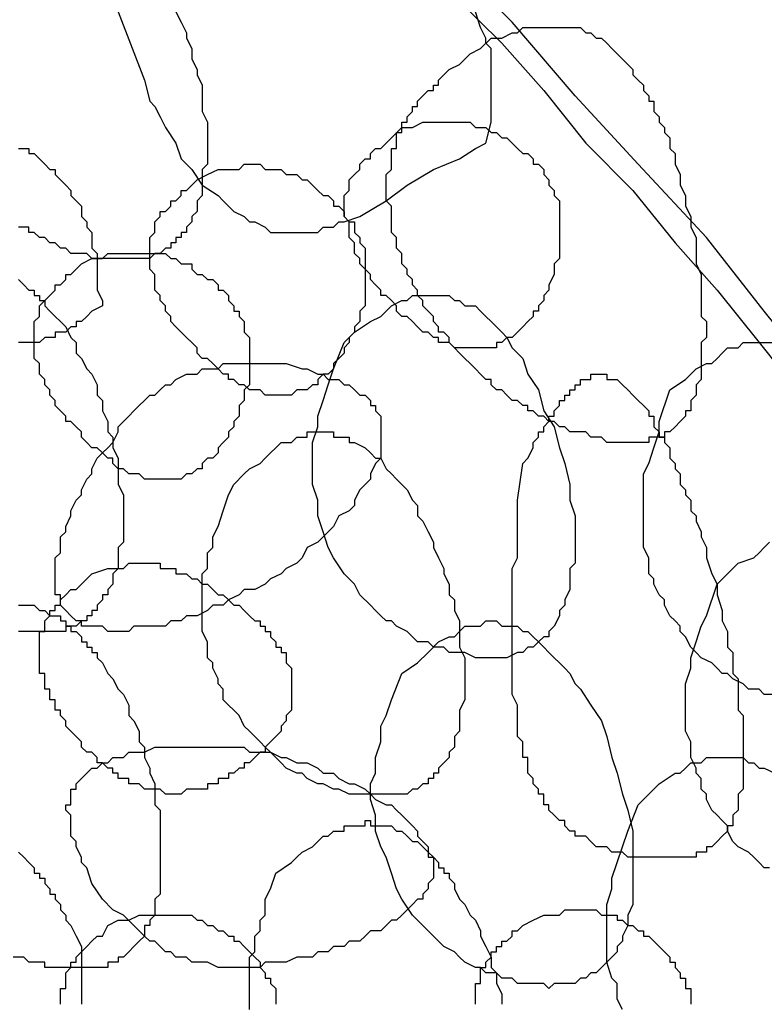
# Model space of a CAD drawing. Header units: millimetres. Extents: x 14 to 424, y 0 to 287.
# Tile 102 of 104: x 364.88 to 370.77, y 174.4 to 182.19. Entities that reach past the tile are written whole.
import ezdxf

# ---------------------------------------------------------------- set-up
doc = ezdxf.new("R2010")
doc.units = ezdxf.units.MM
doc.layers.add('PDF _0', color=7, linetype='Continuous')

msp = doc.modelspace()

# ---------------------------------------------------------------- linework, layer by layer
at = {"layer": 'PDF _0', "lineweight": 25}
for points in [[(371.268, 179.2572), (370.7695, 179.8803), (370.3125, 180.4619), (369.7725, 181.0435), (369.2739, 181.5836), (368.7754, 182.1652), (368.2354, 182.7052), (367.7369, 183.2453), (367.1968, 183.7853), (366.6568, 184.2839), (366.1167, 184.7824), (365.5766, 185.2809), (364.995, 185.7794), (364.455, 186.2364), (363.8734, 186.7349), (363.2918, 187.1503), (362.7517, 187.6073), (362.1701, 188.0227), (361.5885, 188.4381), (361.0069, 188.8536), (360.3838, 189.2275), (359.8022, 189.6013), (359.2206, 189.9752)], [(368.3185, 182.3729), (368.6924, 181.999), (369.0247, 181.6251), (369.357, 181.2097), (369.7309, 180.8358), (370.0633, 180.4204), (370.3956, 180.0465), (370.7279, 179.6311), (371.0603, 179.2156)], [(366.1167, 182.2483), (366.1582, 182.1652), (366.1998, 182.0821), (366.1998, 182.0405), (366.2413, 181.9575), (366.2413, 181.8744), (366.2829, 181.7913), (366.2829, 181.7498), (366.3244, 181.6667), (366.3244, 181.5836), (366.3244, 181.542), (366.3244, 181.459), (366.366, 181.3759), (366.366, 181.2928), (366.366, 181.2512), (366.366, 181.1682), (366.366, 181.1266), (366.366, 181.0851), (366.366, 181.0435), (366.3244, 181.002), (366.3244, 180.9604), (366.3244, 180.9189), (366.3244, 180.8774), (366.3244, 180.8358), (366.3244, 180.7943), (366.2829, 180.7527), (366.2829, 180.7112), (366.2829, 180.6696), (366.2413, 180.6281), (366.2413, 180.5866), (366.1998, 180.545), (366.1998, 180.5035), (366.1582, 180.5035), (366.1582, 180.4619), (366.1167, 180.4619), (366.1167, 180.4204), (366.0752, 180.4204), (366.0752, 180.3788), (366.0336, 180.3788), (365.9921, 180.3373), (365.9505, 180.3373), (365.909, 180.2958), (365.8674, 180.2958), (365.8259, 180.2958), (365.7844, 180.2958), (365.7428, 180.2958), (365.7013, 180.2958), (365.6597, 180.2958), (365.6182, 180.2958), (365.5766, 180.2958), (365.5351, 180.2958), (365.4936, 180.2958), (365.452, 180.2958), (365.4105, 180.3373), (365.3689, 180.3373), (365.3274, 180.3373), (365.2858, 180.3373), (365.2443, 180.3788), (365.2028, 180.3788), (365.1612, 180.4204), (365.1197, 180.4204), (365.0781, 180.4619), (365.0366, 180.4619), (364.995, 180.5035), (364.9535, 180.5035), (364.9535, 180.545), (364.912, 180.545), (364.8704, 180.545)], [(365.6597, 182.2483), (365.8674, 181.7082), (365.909, 181.542), (365.9505, 181.5005), (365.9921, 181.4174), (366.0336, 181.3343), (366.1167, 181.2097), (366.1582, 181.0851), (366.2413, 181.002), (366.3244, 180.8774), (366.449, 180.7943), (366.4906, 180.7527), (366.5321, 180.7112), (366.5737, 180.6696), (366.6568, 180.6281), (366.6983, 180.5866), (366.7398, 180.5866), (366.8229, 180.545), (366.8645, 180.5035), (366.9476, 180.5035), (366.9891, 180.5035), (367.0722, 180.5035), (367.1137, 180.5035), (367.1968, 180.5035), (367.2384, 180.5035), (367.2799, 180.545), (367.363, 180.545), (367.4045, 180.5866), (367.4461, 180.5866), (367.5707, 180.6281), (367.7784, 180.7527), (367.9446, 180.8774), (368.1523, 181.002), (368.36, 181.0851), (368.4846, 181.1682), (368.5677, 181.2097), (368.6093, 181.3759), (368.6093, 181.459), (368.6093, 181.5005), (368.6093, 181.5836), (368.6093, 181.6667), (368.6093, 181.7498), (368.6093, 181.8328), (368.6093, 181.9575), (368.5677, 181.999), (368.5677, 182.0405), (368.5262, 182.1236), (368.4846, 182.2483)], [(364.8704, 181.1682), (364.912, 181.1682), (364.9535, 181.1682), (364.9535, 181.1266), (364.995, 181.1266), (365.0366, 181.0851), (365.0781, 181.0435), (365.1197, 181.002), (365.1612, 181.002), (365.1612, 180.9604), (365.2028, 180.9189), (365.2443, 180.8774), (365.2858, 180.8358), (365.2858, 180.7943), (365.3274, 180.7527), (365.3689, 180.7112), (365.3689, 180.6696), (365.3689, 180.6281), (365.4105, 180.5866), (365.4105, 180.545), (365.452, 180.5035), (365.452, 180.4619), (365.452, 180.4204), (365.452, 180.3788), (365.4936, 180.3373), (365.4936, 180.2958), (365.4936, 180.2542), (365.4936, 180.2127), (365.4936, 180.1711), (365.4936, 180.1296), (365.4936, 180.088), (365.4936, 180.0465), (365.5351, 179.9634), (365.5351, 179.9219), (365.452, 179.8803), (365.4105, 179.8388), (365.3689, 179.7972), (365.3274, 179.7972), (365.3274, 179.7557), (365.2858, 179.7557), (365.2443, 179.7142), (365.2028, 179.7142), (365.1612, 179.7142), (365.1612, 179.6726), (365.1197, 179.6726), (365.0781, 179.6726), (365.0366, 179.6311), (364.995, 179.6311), (364.9535, 179.6311), (364.912, 179.6311), (364.8704, 179.6311)], [(364.8704, 180.1296), (364.912, 180.088), (364.9535, 180.0465), (364.995, 180.0465), (364.995, 180.005), (365.0366, 180.005), (365.0366, 179.9634), (365.0781, 179.9634), (365.0781, 179.9219), (365.1197, 179.8803), (365.1612, 179.8388), (365.2028, 179.7972), (365.2443, 179.7557), (365.2858, 179.6726), (365.3274, 179.6311), (365.3274, 179.548), (365.3689, 179.5064), (365.4105, 179.4234), (365.452, 179.3818), (365.4936, 179.2987), (365.4936, 179.2156), (365.5351, 179.1741), (365.5351, 179.091), (365.5766, 179.0079), (365.5766, 178.9248), (365.6182, 178.8833), (365.6182, 178.8002), (365.6597, 178.7171), (365.6597, 178.634), (365.6597, 178.5925), (365.6597, 178.5094), (365.7013, 178.4263), (365.7013, 178.3848), (365.7013, 178.3017), (365.7013, 178.2186), (365.7013, 178.1771), (365.7013, 178.094), (365.7013, 178.0524), (365.6597, 178.0109), (365.6597, 177.9694), (365.6597, 177.9278), (365.6597, 177.8863), (365.6597, 177.8447), (365.6182, 177.8032), (365.6182, 177.7616), (365.6182, 177.7201), (365.5766, 177.6786), (365.5766, 177.637), (365.5351, 177.637), (365.5351, 177.5955), (365.4936, 177.5539), (365.4936, 177.5124), (365.452, 177.5124), (365.452, 177.4708), (365.4105, 177.4708), (365.4105, 177.4293), (365.3689, 177.4293), (365.3274, 177.3878), (365.2858, 177.3878), (365.2443, 177.3878), (365.2443, 177.3462), (365.2028, 177.3462), (365.1612, 177.3462), (365.1197, 177.3462), (365.0781, 177.3462), (365.0366, 177.3462), (364.995, 177.3462), (364.9535, 177.3462), (364.912, 177.3462), (364.8704, 177.3462)], [(370.8526, 176.8477), (370.7695, 176.8477), (370.7279, 176.8892), (370.6449, 176.8892), (370.6033, 176.9308), (370.5202, 176.9723), (370.4787, 177.0139), (370.4371, 177.0139), (370.3956, 177.0554), (370.3541, 177.097), (370.271, 177.1385), (370.2294, 177.18), (370.1879, 177.2216), (370.1463, 177.3047), (370.1048, 177.3462), (370.1048, 177.3878), (370.0633, 177.4293), (370.0217, 177.4708), (369.9802, 177.5539), (369.9802, 177.5955), (369.9386, 177.637), (369.8971, 177.7201), (369.8971, 177.7616), (369.8555, 177.8032), (369.8555, 177.8863), (369.8555, 177.9278), (369.814, 178.0109), (369.814, 178.0524), (369.814, 178.094), (369.814, 178.1771), (369.814, 178.2186), (369.814, 178.3017), (369.814, 178.3432), (369.814, 178.3848), (369.814, 178.4679), (369.814, 178.5094), (369.814, 178.5925), (369.8555, 178.6756), (369.8971, 178.8002), (369.9386, 178.9248), (369.9386, 179.0079), (370.0217, 179.2572), (370.1463, 179.3403), (370.2294, 179.4234), (370.3125, 179.4649), (370.3541, 179.4649), (370.3956, 179.5064), (370.4371, 179.548), (370.4787, 179.5895), (370.5618, 179.5895), (370.6033, 179.6311), (370.6449, 179.6311), (370.6864, 179.6311), (370.7279, 179.6311), (370.7695, 179.6311), (370.8526, 179.6311)], [(370.811, 175.4768), (370.7695, 175.4768), (370.7279, 175.5183), (370.6864, 175.5599), (370.6449, 175.6014), (370.5618, 175.643), (370.5202, 175.6845), (370.4787, 175.7676), (370.4787, 175.8091), (370.4371, 175.8507), (370.3956, 175.8922), (370.3541, 175.9338), (370.3125, 176.0168), (370.3125, 176.0584), (370.271, 176.0999), (370.271, 176.183), (370.2294, 176.2246), (370.2294, 176.2661), (370.1879, 176.3492), (370.1879, 176.4738), (370.1463, 176.5569), (370.1463, 176.64), (370.1463, 176.6815), (370.1463, 176.7646), (370.1463, 176.8062), (370.1463, 176.9308), (370.1879, 177.0554), (370.1879, 177.1385), (370.2294, 177.2631), (370.271, 177.3878), (370.3125, 177.4708), (370.3956, 177.7201), (370.4787, 177.8032), (370.5618, 177.8863), (370.6864, 177.9278), (370.7279, 177.9694), (370.7695, 178.0109), (370.811, 178.0524)], [(364.8704, 177.5539), (364.912, 177.5539), (364.9535, 177.5539), (364.995, 177.5539), (365.0366, 177.5124), (365.0781, 177.5124), (365.1197, 177.4708), (365.1612, 177.4708), (365.2028, 177.4708), (365.2028, 177.4293), (365.2443, 177.4293), (365.2443, 177.3878), (365.2858, 177.3878), (365.2858, 177.3462), (365.3274, 177.3462), (365.3689, 177.3047), (365.3689, 177.2631), (365.4105, 177.2631), (365.4105, 177.2216), (365.452, 177.2216), (365.452, 177.18), (365.4936, 177.18), (365.4936, 177.1385), (365.5351, 177.097), (365.5766, 177.0139), (365.6182, 176.9723), (365.6597, 176.8892), (365.7013, 176.8477), (365.7428, 176.7646), (365.7428, 176.6815), (365.7844, 176.64), (365.8259, 176.5569), (365.8259, 176.4738), (365.8674, 176.4323), (365.8674, 176.3492), (365.909, 176.2661), (365.909, 176.2246), (365.9505, 176.1415), (365.9505, 176.0584), (365.9505, 175.9753), (365.9921, 175.9338), (365.9921, 175.8507), (365.9921, 175.7676), (365.9921, 175.6845), (365.9921, 175.643), (365.9921, 175.5599), (365.9921, 175.5183), (365.9921, 175.4352), (365.9921, 175.3522), (365.9921, 175.3106), (365.9921, 175.2691), (365.9505, 175.2275), (365.9505, 175.186), (365.9505, 175.1444), (365.9505, 175.1029), (365.909, 175.0614), (365.909, 175.0198), (365.8674, 175.0198), (365.8674, 174.9783), (365.8674, 174.9367), (365.8259, 174.8952), (365.7844, 174.8536), (365.7428, 174.8121), (365.7013, 174.7706), (365.6597, 174.7706), (365.6597, 174.729), (365.6182, 174.729), (365.5766, 174.729), (365.5766, 174.6875), (365.5351, 174.6875), (365.4936, 174.6875), (365.452, 174.6875), (365.4105, 174.6875), (365.3689, 174.6875), (365.3274, 174.6875), (365.2858, 174.6875), (365.2443, 174.6875), (365.2028, 174.6875), (365.1612, 174.6875), (365.1197, 174.6875), (365.0781, 174.6875), (365.0781, 174.729), (365.0366, 174.729), (364.9535, 174.729), (364.912, 174.7706), (364.8289, 174.7706)], [(369.6478, 174.3551), (369.6063, 174.4382), (369.6063, 174.4798), (369.6063, 174.5628), (369.5647, 174.6044), (369.5232, 174.729), (369.5232, 174.8536), (369.5232, 174.8952), (369.5232, 174.9367), (369.5232, 175.0198), (369.5232, 175.0614), (369.5232, 175.186), (369.5647, 175.3106), (369.5647, 175.3937), (369.6063, 175.5183), (369.6478, 175.643), (369.6894, 175.7676), (369.7725, 175.9753), (369.8555, 176.0584), (369.9386, 176.1415), (370.0633, 176.2246), (370.1048, 176.2246), (370.1463, 176.2661), (370.1879, 176.3076), (370.271, 176.3076), (370.3125, 176.3492), (370.3541, 176.3492), (370.3956, 176.3492), (370.4371, 176.3492), (370.5202, 176.3492), (370.5618, 176.3492), (370.6033, 176.3492), (370.6449, 176.3076), (370.6864, 176.3076), (370.7279, 176.2661), (370.7695, 176.2661), (370.8526, 176.2246)], [(366.6983, 174.3551), (366.6983, 174.4382), (366.6983, 174.4798), (366.6983, 174.5213), (366.6983, 174.6044), (366.6983, 174.6459), (366.6983, 174.729), (366.6983, 174.7706), (366.7398, 174.8121), (366.7398, 174.8952), (366.7398, 174.9367), (366.7814, 174.9783), (366.7814, 175.0614), (366.8229, 175.1029), (366.8229, 175.1444), (366.8229, 175.2275), (366.8645, 175.3106), (366.906, 175.4352), (367.0306, 175.5183), (367.0722, 175.5599), (367.1137, 175.6014), (367.1968, 175.643), (367.2384, 175.6845), (367.2799, 175.726), (367.3214, 175.726), (367.363, 175.7676), (367.4045, 175.7676), (367.4461, 175.7676), (367.4461, 175.8091), (367.4876, 175.8091), (367.5292, 175.8091), (367.5707, 175.8091), (367.6122, 175.8091), (367.6122, 175.8507), (367.6538, 175.8507), (367.6538, 175.8091), (367.6953, 175.8091), (367.7369, 175.8091), (367.7784, 175.8091), (367.82, 175.8091), (367.8615, 175.7676), (367.903, 175.7676), (367.9446, 175.726), (367.9861, 175.6845), (368.0277, 175.6845), (368.0692, 175.643), (368.1108, 175.6014), (368.1523, 175.5599), (368.1938, 175.5183), (368.1938, 175.4768), (368.2354, 175.4768), (368.2354, 175.4352), (368.2769, 175.4352), (368.2769, 175.3937), (368.3185, 175.3522), (368.3185, 175.3106), (368.36, 175.2275), (368.4016, 175.186), (368.4431, 175.1029), (368.4846, 175.0614), (368.5262, 174.9783), (368.5262, 174.9367), (368.5677, 174.8536), (368.6093, 174.7706), (368.6093, 174.6875), (368.6508, 174.6459), (368.6508, 174.5628), (368.6924, 174.4798), (368.6924, 174.3967)], [(364.8704, 175.6014), (364.912, 175.5599), (364.9535, 175.5183), (364.995, 175.4768), (364.995, 175.4352), (365.0366, 175.4352), (365.0366, 175.3937), (365.0781, 175.3937), (365.0781, 175.3522), (365.1197, 175.3106), (365.1197, 175.2691), (365.1612, 175.2691), (365.1612, 175.2275), (365.2028, 175.186), (365.2028, 175.1444), (365.2443, 175.1029), (365.2443, 175.0614), (365.2858, 175.0198), (365.3274, 174.9367), (365.3689, 174.8536), (365.3689, 174.7706), (365.3689, 174.729), (365.3689, 174.6875), (365.3689, 174.6459), (365.3689, 174.6044), (365.3689, 174.5628), (365.3689, 174.5213), (365.3689, 174.4798), (365.3689, 174.4382), (365.3689, 174.3967)], [(365.2028, 174.3967), (365.2028, 174.4382), (365.2028, 174.4798), (365.2028, 174.5213), (365.2443, 174.5213), (365.2443, 174.5628), (365.2443, 174.6044), (365.2443, 174.6459), (365.2858, 174.6875), (365.2858, 174.729), (365.3274, 174.729), (365.3274, 174.7706), (365.3689, 174.8121), (365.4105, 174.8536), (365.452, 174.8952), (365.4936, 174.9367), (365.5351, 174.9367), (365.5766, 175.0198), (365.6597, 175.0614), (365.7428, 175.0614), (365.8259, 175.1029), (365.8674, 175.1029), (365.909, 175.1029), (365.9505, 175.1029), (365.9921, 175.1029), (366.0336, 175.1029), (366.0752, 175.1029), (366.1167, 175.1029), (366.1582, 175.1029), (366.1998, 175.1029), (366.2413, 175.1029), (366.2829, 175.0614), (366.3244, 175.0614), (366.366, 175.0198), (366.4075, 175.0198), (366.449, 174.9783), (366.4906, 174.9783), (366.5321, 174.9367), (366.5737, 174.9367), (366.5737, 174.8952), (366.6152, 174.8952), (366.6568, 174.8536), (366.6983, 174.8121), (366.7398, 174.7706), (366.7814, 174.729), (366.7814, 174.6875), (366.8229, 174.6459), (366.8229, 174.6044), (366.8645, 174.6044), (366.8645, 174.5628), (366.906, 174.5213), (366.906, 174.4798), (366.906, 174.4382), (366.906, 174.3967)], [(368.4846, 174.3967), (368.4846, 174.4382), (368.4846, 174.4798), (368.4846, 174.5213), (368.4846, 174.5628), (368.5262, 174.5628), (368.5262, 174.6044), (368.5262, 174.6459), (368.5262, 174.6875), (368.5677, 174.6875), (368.5677, 174.729), (368.6093, 174.7706), (368.6093, 174.8121), (368.6508, 174.8121), (368.6508, 174.8536), (368.6924, 174.8536), (368.6924, 174.8952), (368.7339, 174.8952), (368.7754, 174.9367), (368.7754, 174.9783), (368.817, 174.9783), (368.8585, 175.0198), (368.9416, 175.0614), (369.0247, 175.1029), (369.0662, 175.1029), (369.1078, 175.1029), (369.1493, 175.1029), (369.1909, 175.1444), (369.2324, 175.1444), (369.2739, 175.1444), (369.3155, 175.1444), (369.357, 175.1444), (369.3986, 175.1444), (369.4401, 175.1444), (369.4817, 175.1029), (369.5232, 175.1029), (369.5647, 175.1029), (369.6063, 175.1029), (369.6063, 175.0614), (369.6478, 175.0614), (369.6894, 175.0198), (369.7309, 175.0198), (369.7725, 174.9783), (369.814, 174.9783), (369.814, 174.9367), (369.8555, 174.9367), (369.8971, 174.8952), (369.9386, 174.8536), (369.9802, 174.8121), (370.0217, 174.7706), (370.0217, 174.729), (370.0633, 174.729), (370.0633, 174.6875), (370.1048, 174.6459), (370.1048, 174.6044), (370.1463, 174.6044), (370.1463, 174.5628), (370.1463, 174.5213), (370.1879, 174.5213), (370.1879, 174.4798), (370.1879, 174.4382), (370.1879, 174.3967)]]:
    msp.add_lwpolyline(points, dxfattribs=at)
for points in [[(368.6093, 182.0405), (368.6924, 182.0405), (368.7754, 182.0821), (368.817, 182.0821), (368.8585, 182.1236), (368.9001, 182.1236), (368.9416, 182.1236), (368.9831, 182.1236), (369.0247, 182.1236), (369.0662, 182.1236), (369.1078, 182.1236), (369.1493, 182.1236), (369.1909, 182.1236), (369.2324, 182.1236), (369.2739, 182.1236), (369.3155, 182.1236), (369.357, 182.0821), (369.3986, 182.0821), (369.4401, 182.0405), (369.4817, 182.0405), (369.5232, 181.999), (369.5647, 181.9575), (369.6063, 181.9159), (369.6478, 181.8744), (369.6894, 181.8328), (369.7309, 181.7913), (369.7309, 181.7498), (369.7725, 181.7082), (369.814, 181.6667), (369.814, 181.6251), (369.8555, 181.5836), (369.8555, 181.542), (369.8971, 181.542), (369.8971, 181.5005), (369.8971, 181.459), (369.9386, 181.4174), (369.9386, 181.3759), (369.9802, 181.3343), (369.9802, 181.2928), (370.0217, 181.2512), (370.0217, 181.2097), (370.0217, 181.1682), (370.0633, 181.1266), (370.0633, 181.0851), (370.0633, 181.0435), (370.1048, 180.9604), (370.1048, 180.8774), (370.1463, 180.7943), (370.1463, 180.7112), (370.1879, 180.6281), (370.1879, 180.545), (370.2294, 180.4619), (370.2294, 180.3373), (370.2294, 180.2542), (370.271, 180.1711), (370.271, 180.1296), (370.271, 180.088), (370.271, 180.0465), (370.271, 180.005), (370.271, 179.9634), (370.271, 179.9219), (370.271, 179.8803), (370.271, 179.8388), (370.3125, 179.7972), (370.3125, 179.7557), (370.3125, 179.7142), (370.3125, 179.6726), (370.271, 179.6311), (370.271, 179.5895), (370.271, 179.548), (370.271, 179.5064), (370.271, 179.4649), (370.271, 179.4234), (370.271, 179.3818), (370.271, 179.3403), (370.2294, 179.2987), (370.2294, 179.2572), (370.2294, 179.2156), (370.1879, 179.1741), (370.1879, 179.1326), (370.1879, 179.091), (370.1463, 179.091), (370.1463, 179.0495), (370.1048, 179.0079), (370.0633, 178.9664), (370.0217, 178.9248), (369.9802, 178.9248), (369.9802, 178.8833), (369.9386, 178.8833), (369.8971, 178.8833), (369.8555, 178.8833), (369.8555, 178.8418), (369.814, 178.8418), (369.7725, 178.8418), (369.7309, 178.8418), (369.6894, 178.8418), (369.6478, 178.8418), (369.6063, 178.8418), (369.5647, 178.8418), (369.5232, 178.8418), (369.4817, 178.8833), (369.4401, 178.8833), (369.3986, 178.8833), (369.357, 178.9248), (369.3155, 178.9248), (369.2739, 178.9248), (369.2324, 178.9248), (369.1909, 178.9664), (369.1493, 178.9664), (369.1078, 179.0079), (369.0662, 179.0079), (369.0247, 179.0495), (368.9831, 179.0495), (368.9416, 179.091), (368.9001, 179.091), (368.9001, 179.1326), (368.8585, 179.1326), (368.817, 179.1741), (368.7754, 179.1741), (368.7339, 179.2156), (368.6924, 179.2572), (368.6508, 179.2572), (368.6093, 179.2987), (368.6093, 179.3403), (368.5677, 179.3403), (368.5262, 179.3818), (368.4846, 179.4234), (368.4431, 179.4649), (368.4016, 179.5064), (368.36, 179.548), (368.3185, 179.5895), (368.2769, 179.6311), (368.2769, 179.6726), (368.2354, 179.7142), (368.1938, 179.7142), (368.1938, 179.7557), (368.1523, 179.7972), (368.1523, 179.8388), (368.1108, 179.8803), (368.0692, 179.9219), (368.0692, 179.9634), (368.0277, 180.005), (368.0277, 180.0465), (367.9861, 180.088), (367.9861, 180.1296), (367.9446, 180.1711), (367.9446, 180.2127), (367.903, 180.2542), (367.903, 180.2958), (367.903, 180.3373), (367.8615, 180.3788), (367.8615, 180.4204), (367.8615, 180.4619), (367.82, 180.5035), (367.82, 180.545), (367.82, 180.5866), (367.82, 180.6281), (367.82, 180.6696), (367.82, 180.7112), (367.7784, 180.7527), (367.7784, 180.7943), (367.7784, 180.8358), (367.7784, 180.8774), (367.7784, 180.9189), (367.7784, 180.9604), (367.82, 181.002), (367.82, 181.0435), (367.82, 181.0851), (367.82, 181.1266), (367.82, 181.1682), (367.8615, 181.1682), (367.8615, 181.2097), (367.8615, 181.2512), (367.8615, 181.2928), (367.903, 181.2928), (367.903, 181.3343), (367.903, 181.3759), (367.9446, 181.3759), (367.9446, 181.4174), (367.9861, 181.459), (367.9861, 181.5005), (368.0277, 181.5005), (368.0277, 181.542), (368.0692, 181.5836), (368.1108, 181.6251), (368.1523, 181.6251), (368.1523, 181.6667), (368.1938, 181.6667), (368.1938, 181.7082), (368.2354, 181.7498), (368.2769, 181.7913), (368.36, 181.8328), (368.4016, 181.8744), (368.4431, 181.9159), (368.5262, 181.9575)], [(367.903, 181.3343), (367.9861, 181.3343), (368.0692, 181.3759), (368.1108, 181.3759), (368.1523, 181.3759), (368.1938, 181.3759), (368.2354, 181.3759), (368.2769, 181.3759), (368.3185, 181.3759), (368.36, 181.3759), (368.4016, 181.3759), (368.4431, 181.3759), (368.4846, 181.3343), (368.5262, 181.3343), (368.5677, 181.3343), (368.6093, 181.2928), (368.6508, 181.2928), (368.6924, 181.2512), (368.7339, 181.2512), (368.7754, 181.2097), (368.817, 181.1682), (368.8585, 181.1266), (368.9001, 181.1266), (368.9416, 181.0851), (368.9416, 181.0435), (368.9831, 181.0435), (369.0247, 181.002), (369.0247, 180.9604), (369.0662, 180.9189), (369.0662, 180.8774), (369.1078, 180.8358), (369.1078, 180.7943), (369.1493, 180.7527), (369.1493, 180.7112), (369.1493, 180.6696), (369.1493, 180.6281), (369.1493, 180.545), (369.1493, 180.5035), (369.1493, 180.4619), (369.1493, 180.4204), (369.1493, 180.3788), (369.1493, 180.3373), (369.1493, 180.2958), (369.1078, 180.2542), (369.1078, 180.2127), (369.1078, 180.1711), (369.0662, 180.088), (369.0662, 180.0465), (369.0247, 180.005), (369.0247, 179.9634), (368.9831, 179.9219), (368.9831, 179.8803), (368.9416, 179.8803), (368.9416, 179.8388), (368.9001, 179.7972), (368.8585, 179.7557), (368.817, 179.7142), (368.7754, 179.6726), (368.7339, 179.6726), (368.6924, 179.6311), (368.6508, 179.6311), (368.6508, 179.5895), (368.6093, 179.5895), (368.5677, 179.5895), (368.5262, 179.5895), (368.4846, 179.5895), (368.4431, 179.5895), (368.4016, 179.5895), (368.36, 179.5895), (368.3185, 179.5895), (368.2769, 179.6311), (368.2354, 179.6311), (368.1938, 179.6311), (368.1938, 179.6726), (368.1523, 179.6726), (368.1108, 179.7142), (368.0692, 179.7142), (368.0277, 179.7557), (367.9861, 179.7972), (367.9446, 179.8388), (367.903, 179.8388), (367.8615, 179.8803), (367.8615, 179.9219), (367.82, 179.9634), (367.7784, 180.005), (367.7369, 180.005), (367.7369, 180.0465), (367.6953, 180.088), (367.6538, 180.1296), (367.6538, 180.1711), (367.6122, 180.2127), (367.5707, 180.2542), (367.5707, 180.2958), (367.5292, 180.3373), (367.5292, 180.3788), (367.5292, 180.4204), (367.4876, 180.4619), (367.4876, 180.5035), (367.4876, 180.545), (367.4876, 180.5866), (367.4461, 180.6281), (367.4461, 180.6696), (367.4461, 180.7112), (367.4461, 180.7527), (367.4461, 180.7943), (367.4876, 180.8358), (367.4876, 180.8774), (367.4876, 180.9189), (367.5292, 180.9604), (367.5707, 181.002), (367.5707, 181.0435), (367.6122, 181.0851), (367.6538, 181.0851), (367.6538, 181.1266), (367.6953, 181.1682), (367.7369, 181.1682), (367.7784, 181.2097), (367.82, 181.2512)], [(366.366, 180.9604), (366.449, 181.002), (366.5321, 181.002), (366.5737, 181.002), (366.6152, 181.002), (366.6568, 181.0435), (366.6983, 181.0435), (366.7398, 181.0435), (366.7814, 181.0435), (366.8229, 181.002), (366.8645, 181.002), (366.906, 181.002), (366.9476, 181.002), (366.9891, 180.9604), (367.0306, 180.9604), (367.0722, 180.9604), (367.1137, 180.9189), (367.1553, 180.9189), (367.1968, 180.8774), (367.2384, 180.8358), (367.2799, 180.7943), (367.3214, 180.7943), (367.363, 180.7527), (367.363, 180.7112), (367.4045, 180.7112), (367.4461, 180.6696), (367.4461, 180.6281), (367.4876, 180.5866), (367.5292, 180.5866), (367.5292, 180.545), (367.5292, 180.5035), (367.5707, 180.4619), (367.5707, 180.4204), (367.6122, 180.3788), (367.6122, 180.3373), (367.6122, 180.2958), (367.6122, 180.2542), (367.6122, 180.2127), (367.6122, 180.1711), (367.6122, 180.1296), (367.6122, 180.0465), (367.6122, 180.005), (367.6122, 179.9634), (367.6122, 179.9219), (367.5707, 179.8803), (367.5707, 179.8388), (367.5707, 179.7972), (367.5292, 179.7557), (367.5292, 179.7142), (367.4876, 179.6726), (367.4876, 179.6311), (367.4461, 179.5895), (367.4461, 179.548), (367.4045, 179.5064), (367.363, 179.4649), (367.363, 179.4234), (367.3214, 179.3818), (367.2799, 179.3818), (367.2384, 179.3403), (367.2384, 179.2987), (367.1968, 179.2987), (367.1553, 179.2572), (367.1137, 179.2572), (367.0722, 179.2572), (367.0306, 179.2156), (366.9891, 179.2156), (366.9476, 179.2156), (366.906, 179.2156), (366.8645, 179.2156), (366.8229, 179.2156), (366.7814, 179.2572), (366.7398, 179.2572), (366.6983, 179.2572), (366.6568, 179.2987), (366.6152, 179.2987), (366.5737, 179.3403), (366.5321, 179.3403), (366.5321, 179.3818), (366.4906, 179.3818), (366.449, 179.4234), (366.4075, 179.4649), (366.366, 179.5064), (366.3244, 179.5064), (366.2829, 179.548), (366.2829, 179.5895), (366.2413, 179.6311), (366.1998, 179.6726), (366.1582, 179.7142), (366.1167, 179.7557), (366.0752, 179.7972), (366.0752, 179.8388), (366.0336, 179.8803), (366.0336, 179.9219), (365.9921, 179.9634), (365.9921, 180.005), (365.9505, 180.0465), (365.9505, 180.088), (365.9505, 180.1296), (365.9505, 180.1711), (365.909, 180.2127), (365.909, 180.2542), (365.909, 180.2958), (365.909, 180.3373), (365.909, 180.3788), (365.909, 180.4204), (365.909, 180.4619), (365.9505, 180.5035), (365.9505, 180.545), (365.9505, 180.5866), (365.9921, 180.6281), (365.9921, 180.6696), (366.0336, 180.6696), (366.0752, 180.7112), (366.0752, 180.7527), (366.1167, 180.7527), (366.1582, 180.7943), (366.1582, 180.8358), (366.1998, 180.8358), (366.2829, 180.9189)], [(365.452, 180.2958), (365.5351, 180.2958), (365.5766, 180.3373), (365.6182, 180.3373), (365.6597, 180.3373), (365.7013, 180.3373), (365.7428, 180.3373), (365.7844, 180.3373), (365.8259, 180.3373), (365.8674, 180.3373), (365.909, 180.3373), (365.9505, 180.3373), (365.9921, 180.3373), (366.0336, 180.3373), (366.0752, 180.2958), (366.1167, 180.2958), (366.1582, 180.2542), (366.1998, 180.2542), (366.2413, 180.2542), (366.2413, 180.2127), (366.2829, 180.1711), (366.3244, 180.1711), (366.366, 180.1296), (366.4075, 180.1296), (366.449, 180.088), (366.449, 180.0465), (366.4906, 180.0465), (366.5321, 180.005), (366.5321, 179.9634), (366.5737, 179.9219), (366.5737, 179.8803), (366.6152, 179.8803), (366.6152, 179.8388), (366.6568, 179.7972), (366.6568, 179.7557), (366.6568, 179.7142), (366.6983, 179.6726), (366.6983, 179.6311), (366.6983, 179.5895), (366.6983, 179.548), (366.6983, 179.5064), (366.6983, 179.4234), (366.6983, 179.3818), (366.6983, 179.3403), (366.6983, 179.2987), (366.6568, 179.2572), (366.6568, 179.2156), (366.6568, 179.1741), (366.6152, 179.1326), (366.6152, 179.091), (366.6152, 179.0495), (366.5737, 179.0079), (366.5737, 178.9664), (366.5321, 178.9248), (366.5321, 178.8833), (366.4906, 178.8418), (366.449, 178.8002), (366.449, 178.7587), (366.4075, 178.7171), (366.366, 178.7171), (366.3244, 178.6756), (366.3244, 178.634), (366.2829, 178.634), (366.2413, 178.5925), (366.1998, 178.5925), (366.1582, 178.551), (366.1167, 178.551), (366.0752, 178.551), (366.0336, 178.551), (365.9921, 178.551), (365.9505, 178.551), (365.909, 178.551), (365.8674, 178.551), (365.8259, 178.5925), (365.7844, 178.5925), (365.7428, 178.5925), (365.7013, 178.634), (365.6597, 178.634), (365.6182, 178.6756), (365.6182, 178.7171), (365.5766, 178.7171), (365.5351, 178.7587), (365.4936, 178.8002), (365.452, 178.8002), (365.4105, 178.8418), (365.3689, 178.8833), (365.3689, 178.9248), (365.3274, 178.9664), (365.2858, 179.0079), (365.2443, 179.0079), (365.2443, 179.0495), (365.2028, 179.091), (365.1612, 179.1326), (365.1612, 179.1741), (365.1197, 179.2156), (365.1197, 179.2572), (365.0781, 179.2987), (365.0781, 179.3403), (365.0366, 179.3818), (365.0366, 179.4234), (365.0366, 179.4649), (364.995, 179.5064), (364.995, 179.548), (364.995, 179.5895), (364.995, 179.6311), (364.995, 179.6726), (364.995, 179.7142), (364.995, 179.7557), (364.995, 179.7972), (365.0366, 179.8388), (365.0366, 179.8803), (365.0366, 179.9219), (365.0781, 179.9634), (365.1197, 180.005), (365.1612, 180.0465), (365.1612, 180.088), (365.2028, 180.088), (365.2443, 180.1296), (365.2443, 180.1711), (365.2858, 180.1711), (365.3689, 180.2542)], [(367.4461, 179.6311), (367.5292, 179.7142), (367.6538, 179.7972), (367.7369, 179.8388), (367.7784, 179.8803), (367.82, 179.9219), (367.903, 179.9634), (367.9446, 179.9634), (367.9861, 180.005), (368.0277, 180.005), (368.0692, 180.005), (368.1523, 180.005), (368.1938, 180.005), (368.2354, 180.005), (368.2769, 180.005), (368.3185, 179.9634), (368.36, 179.9634), (368.4016, 179.9219), (368.4846, 179.9219), (368.5262, 179.8803), (368.5677, 179.8388), (368.6093, 179.7972), (368.6508, 179.7557), (368.6924, 179.7142), (368.7339, 179.6726), (368.7754, 179.5895), (368.817, 179.548), (368.8585, 179.5064), (368.9001, 179.3818), (368.9831, 179.2572), (369.0247, 179.091), (369.1078, 178.9664), (369.1493, 178.8002), (369.1909, 178.6756), (369.2324, 178.5094), (369.2324, 178.3848), (369.2739, 178.2602), (369.2739, 178.094), (369.2739, 177.9694), (369.2739, 177.8863), (369.2324, 177.8447), (369.2324, 177.7616), (369.2324, 177.7201), (369.2324, 177.6786), (369.1909, 177.5955), (369.1909, 177.5539), (369.1493, 177.5124), (369.1493, 177.4708), (369.1078, 177.3878), (369.0662, 177.3462), (369.0662, 177.3047), (369.0247, 177.3047), (368.9831, 177.2631), (368.9416, 177.2216), (368.9001, 177.2216), (368.8585, 177.18), (368.817, 177.18), (368.7339, 177.1385), (368.6924, 177.1385), (368.6508, 177.1385), (368.5677, 177.1385), (368.5262, 177.1385), (368.4846, 177.1385), (368.4016, 177.18), (368.36, 177.18), (368.2769, 177.18), (368.2354, 177.2216), (368.1523, 177.2216), (368.1108, 177.2631), (368.0277, 177.2631), (367.9861, 177.3047), (367.9446, 177.3462), (367.8615, 177.3878), (367.82, 177.4293), (367.7784, 177.4293), (367.7369, 177.4708), (367.6953, 177.5124), (367.6538, 177.5539), (367.5707, 177.637), (367.5292, 177.7201), (367.4461, 177.8032), (367.363, 177.9278), (367.3214, 178.0109), (367.2799, 178.1355), (367.2384, 178.2602), (367.2384, 178.3848), (367.1968, 178.5094), (367.1968, 178.5925), (367.1968, 178.7171), (367.1968, 178.8418), (367.2384, 178.9664), (367.2384, 179.0495), (367.2799, 179.1741), (367.3214, 179.2987), (367.363, 179.4234)], [(366.9891, 179.4649), (367.1137, 179.4234), (367.1553, 179.4234), (367.2384, 179.3818), (367.2799, 179.3818), (367.3214, 179.3403), (367.4045, 179.3403), (367.4461, 179.2987), (367.4876, 179.2987), (367.5292, 179.2572), (367.5707, 179.2156), (367.6122, 179.2156), (367.6538, 179.1741), (367.6538, 179.1326), (367.6953, 179.1326), (367.6953, 179.091), (367.7369, 179.0495), (367.7369, 179.0079), (367.7369, 178.9664), (367.7369, 178.9248), (367.7369, 178.8833), (367.7369, 178.8418), (367.7369, 178.8002), (367.7369, 178.7587), (367.7369, 178.7171), (367.6953, 178.6756), (367.6538, 178.5925), (367.6538, 178.551), (367.6122, 178.5094), (367.5707, 178.4679), (367.5292, 178.3848), (367.5292, 178.3432), (367.4876, 178.3017), (367.4045, 178.2602), (367.363, 178.1771), (367.3214, 178.1355), (367.2799, 178.094), (367.2384, 178.0524), (367.1553, 178.0109), (367.1137, 177.9278), (367.0722, 177.8863), (366.9891, 177.8447), (366.9476, 177.8032), (366.8645, 177.7616), (366.8229, 177.7201), (366.7398, 177.6786), (366.6568, 177.6786), (366.6152, 177.637), (366.5321, 177.5955), (366.4906, 177.5539), (366.4075, 177.5539), (366.366, 177.5124), (366.2829, 177.4708), (366.1998, 177.4708), (366.1582, 177.4293), (366.0752, 177.4293), (366.0336, 177.3878), (365.9505, 177.3878), (365.909, 177.3878), (365.8259, 177.3878), (365.7844, 177.3878), (365.7428, 177.3462), (365.6597, 177.3462), (365.6182, 177.3462), (365.5766, 177.3462), (365.5351, 177.3878), (365.452, 177.3878), (365.4105, 177.3878), (365.3689, 177.3878), (365.3689, 177.4293), (365.3274, 177.4293), (365.2858, 177.4708), (365.2443, 177.5124), (365.2028, 177.5539), (365.2028, 177.5955), (365.2028, 177.637), (365.1612, 177.637), (365.1612, 177.6786), (365.1612, 177.7201), (365.1612, 177.7616), (365.1612, 177.8032), (365.1612, 177.8447), (365.1612, 177.9278), (365.2028, 177.9694), (365.2028, 178.0109), (365.2028, 178.094), (365.2443, 178.1355), (365.2443, 178.1771), (365.2858, 178.2602), (365.2858, 178.3017), (365.3274, 178.3848), (365.3689, 178.4263), (365.3689, 178.4679), (365.4105, 178.551), (365.452, 178.5925), (365.452, 178.634), (365.4936, 178.7171), (365.5351, 178.7587), (365.5766, 178.8002), (365.6182, 178.8418), (365.6597, 178.9248), (365.6597, 178.9664), (365.7013, 179.0079), (365.7428, 179.0495), (365.7844, 179.091), (365.8259, 179.1326), (365.8674, 179.1741), (365.909, 179.2156), (365.9505, 179.2156), (365.9921, 179.2572), (366.0336, 179.2987), (366.0752, 179.2987), (366.1167, 179.3403), (366.1998, 179.3818), (366.2413, 179.3818), (366.2829, 179.3818), (366.3244, 179.4234), (366.366, 179.4234), (366.449, 179.4234), (366.4906, 179.4649), (366.5321, 179.4649), (366.5737, 179.4649), (366.6568, 179.4649), (366.7398, 179.4649), (366.8645, 179.4649)], [(368.8585, 178.6756), (368.9001, 178.7171), (368.9416, 178.8002), (368.9416, 178.8418), (368.9831, 178.8833), (368.9831, 178.9248), (369.0247, 178.9248), (369.0247, 178.9664), (369.0662, 179.0079), (369.0662, 179.0495), (369.1078, 179.0495), (369.1078, 179.091), (369.1493, 179.1326), (369.1493, 179.1741), (369.1909, 179.1741), (369.1909, 179.2156), (369.2324, 179.2156), (369.2324, 179.2572), (369.2739, 179.2572), (369.2739, 179.2987), (369.3155, 179.2987), (369.3155, 179.3403), (369.357, 179.3403), (369.3986, 179.3403), (369.3986, 179.3818), (369.4401, 179.3818), (369.4817, 179.3818), (369.5232, 179.3818), (369.5232, 179.3403), (369.5647, 179.3403), (369.6063, 179.3403), (369.6478, 179.2987), (369.6894, 179.2572), (369.7309, 179.2156), (369.7725, 179.1741), (369.814, 179.1326), (369.8555, 179.091), (369.8555, 179.0495), (369.8971, 179.0495), (369.8971, 179.0079), (369.8971, 178.9664), (369.9386, 178.9248), (369.9386, 178.8833), (369.9802, 178.8833), (369.9802, 178.8418), (370.0217, 178.8002), (370.0217, 178.7587), (370.0217, 178.7171), (370.0633, 178.6756), (370.0633, 178.634), (370.1048, 178.5925), (370.1048, 178.551), (370.1048, 178.5094), (370.1463, 178.4679), (370.1463, 178.4263), (370.1879, 178.3848), (370.1879, 178.3432), (370.1879, 178.3017), (370.2294, 178.2602), (370.2294, 178.2186), (370.271, 178.1355), (370.271, 178.094), (370.3125, 178.0109), (370.3125, 177.9278), (370.3541, 177.8032), (370.3956, 177.7201), (370.3956, 177.637), (370.4371, 177.5124), (370.4371, 177.4293), (370.4787, 177.3462), (370.4787, 177.2216), (370.5202, 177.18), (370.5202, 177.1385), (370.5202, 177.097), (370.5202, 177.0554), (370.5202, 177.0139), (370.5618, 176.9723), (370.5618, 176.8892), (370.5618, 176.8477), (370.5618, 176.8062), (370.5618, 176.7646), (370.5618, 176.7231), (370.6033, 176.6815), (370.6033, 176.64), (370.6033, 176.5984), (370.6033, 176.5569), (370.6033, 176.5154), (370.6033, 176.4738), (370.6033, 176.4323), (370.6033, 176.3907), (370.6033, 176.3492), (370.6033, 176.3076), (370.6033, 176.2661), (370.6033, 176.2246), (370.6033, 176.183), (370.6033, 176.1415), (370.6033, 176.0999), (370.5618, 176.0584), (370.5618, 176.0168), (370.5618, 175.9753), (370.5618, 175.9338), (370.5202, 175.8922), (370.5202, 175.8507), (370.5202, 175.8091), (370.4787, 175.8091), (370.4787, 175.7676), (370.4371, 175.726), (370.3956, 175.6845), (370.3541, 175.643), (370.3125, 175.643), (370.3125, 175.6014), (370.271, 175.6014), (370.2294, 175.6014), (370.2294, 175.5599), (370.1879, 175.5599), (370.1463, 175.5599), (370.1048, 175.5599), (370.0633, 175.5599), (370.0217, 175.5599), (369.9802, 175.5599), (369.9386, 175.5599), (369.8971, 175.5599), (369.8555, 175.5599), (369.814, 175.5599), (369.7725, 175.5599), (369.7309, 175.5599), (369.6894, 175.5599), (369.6478, 175.6014), (369.6063, 175.6014), (369.5647, 175.6014), (369.5232, 175.643), (369.4817, 175.643), (369.4401, 175.643), (369.3986, 175.6845), (369.357, 175.726), (369.3155, 175.726), (369.2739, 175.726), (369.2739, 175.7676), (369.2324, 175.7676), (369.1909, 175.8091), (369.1909, 175.8507), (369.1493, 175.8507), (369.1078, 175.8922), (369.0662, 175.9338), (369.0662, 175.9753), (369.0247, 175.9753), (369.0247, 176.0168), (369.0247, 176.0584), (368.9831, 176.0584), (368.9831, 176.0999), (368.9416, 176.1415), (368.9416, 176.183), (368.9001, 176.2246), (368.9001, 176.2661), (368.9001, 176.3076), (368.9001, 176.3492), (368.8585, 176.3492), (368.8585, 176.3907), (368.8585, 176.4323), (368.8585, 176.4738), (368.817, 176.5154), (368.817, 176.5569), (368.817, 176.5984), (368.817, 176.64), (368.817, 176.6815), (368.817, 176.7231), (368.817, 176.7646), (368.7754, 176.8477), (368.7754, 176.8892), (368.7754, 176.9723), (368.7754, 177.0554), (368.7754, 177.1385), (368.7754, 177.2216), (368.7754, 177.2631), (368.7754, 177.3462), (368.7754, 177.4293), (368.7754, 177.5124), (368.7754, 177.5539), (368.7754, 177.637), (368.7754, 177.7201), (368.7754, 177.7616), (368.7754, 177.8447), (368.817, 177.9278), (368.817, 177.9694), (368.817, 178.1355), (368.817, 178.2602), (368.817, 178.3848)], [(366.5737, 178.5094), (366.6568, 178.5925), (366.6983, 178.634), (366.7814, 178.6756), (366.8229, 178.7171), (366.8645, 178.7587), (366.906, 178.8002), (366.9476, 178.8418), (367.0306, 178.8418), (367.0722, 178.8833), (367.1137, 178.8833), (367.1553, 178.8833), (367.1553, 178.9248), (367.1968, 178.9248), (367.2384, 178.9248), (367.2799, 178.9248), (367.3214, 178.9248), (367.363, 178.9248), (367.363, 178.8833), (367.4045, 178.8833), (367.4461, 178.8833), (367.4876, 178.8833), (367.4876, 178.8418), (367.5292, 178.8418), (367.6122, 178.8002), (367.6538, 178.7587), (367.6953, 178.7171), (367.7369, 178.7171), (367.7784, 178.634), (367.82, 178.5925), (367.8615, 178.551), (367.903, 178.5094), (367.9446, 178.4679), (367.9861, 178.3848), (368.0277, 178.3432), (368.0277, 178.2602), (368.0692, 178.2186), (368.1108, 178.1355), (368.1523, 178.0524), (368.1523, 178.0109), (368.1938, 177.9278), (368.2354, 177.8447), (368.2354, 177.8032), (368.2769, 177.7201), (368.2769, 177.637), (368.3185, 177.5955), (368.3185, 177.5124), (368.36, 177.4293), (368.36, 177.3462), (368.36, 177.3047), (368.36, 177.2216), (368.4016, 177.1385), (368.4016, 177.0554), (368.4016, 177.0139), (368.4016, 176.9308), (368.4016, 176.8477), (368.4016, 176.8062), (368.36, 176.7231), (368.36, 176.6815), (368.36, 176.5984), (368.36, 176.5569), (368.3185, 176.5154), (368.3185, 176.4323), (368.2769, 176.3907), (368.2769, 176.3492), (368.2354, 176.3076), (368.1938, 176.2661), (368.1938, 176.2246), (368.1523, 176.2246), (368.1523, 176.183), (368.1108, 176.183), (368.1108, 176.1415), (368.0692, 176.1415), (368.0277, 176.0999), (367.9861, 176.0999), (367.9446, 176.0584), (367.903, 176.0584), (367.8615, 176.0584), (367.82, 176.0584), (367.7784, 176.0584), (367.6953, 176.0584), (367.6538, 176.0584), (367.6122, 176.0584), (367.5292, 176.0584), (367.4876, 176.0584), (367.4045, 176.0999), (367.363, 176.0999), (367.2799, 176.1415), (367.2384, 176.1415), (367.1553, 176.183), (367.1137, 176.2246), (367.0722, 176.2246), (366.9891, 176.2661), (366.9476, 176.3076), (366.906, 176.3492), (366.8645, 176.3907), (366.8229, 176.4323), (366.7814, 176.4738), (366.7398, 176.5154), (366.6983, 176.5569), (366.6568, 176.5984), (366.6152, 176.6815), (366.5737, 176.7231), (366.5321, 176.7646), (366.4906, 176.8062), (366.4906, 176.8892), (366.449, 176.9308), (366.449, 176.9723), (366.4075, 177.0554), (366.4075, 177.097), (366.366, 177.1385), (366.366, 177.2216), (366.366, 177.2631), (366.3244, 177.3462), (366.3244, 177.3878), (366.3244, 177.4293), (366.3244, 177.5124), (366.3244, 177.5539), (366.3244, 177.637), (366.3244, 177.6786), (366.3244, 177.7616), (366.3244, 177.8032), (366.366, 177.8447), (366.366, 177.9278), (366.366, 177.9694), (366.4075, 178.0109), (366.4075, 178.094), (366.449, 178.1771), (366.4906, 178.3017), (366.5321, 178.4263)], [(365.452, 177.8032), (365.5766, 177.8447), (365.6182, 177.8447), (365.6597, 177.8447), (365.7013, 177.8447), (365.7428, 177.8863), (365.7844, 177.8863), (365.8259, 177.8863), (365.8674, 177.8863), (365.909, 177.8863), (365.9505, 177.8863), (365.9921, 177.8863), (365.9921, 177.8447), (366.0336, 177.8447), (366.0752, 177.8447), (366.1167, 177.8447), (366.1167, 177.8032), (366.1582, 177.8032), (366.1998, 177.8032), (366.2413, 177.7616), (366.2829, 177.7616), (366.3244, 177.7201), (366.366, 177.7201), (366.4075, 177.6786), (366.449, 177.637), (366.4906, 177.637), (366.5321, 177.5955), (366.5737, 177.5539), (366.6152, 177.5539), (366.6568, 177.5124), (366.6983, 177.4708), (366.7398, 177.4293), (366.7814, 177.4293), (366.7814, 177.3878), (366.8229, 177.3878), (366.8229, 177.3462), (366.8645, 177.3462), (366.8645, 177.3047), (366.906, 177.2631), (366.906, 177.2216), (366.9476, 177.2216), (366.9476, 177.18), (366.9891, 177.18), (366.9891, 177.1385), (366.9891, 177.097), (367.0306, 177.0554), (367.0306, 177.0139), (367.0306, 176.9723), (367.0306, 176.9308), (367.0306, 176.8892), (367.0306, 176.8477), (367.0306, 176.8062), (367.0306, 176.7646), (367.0306, 176.7231), (366.9891, 176.6815), (366.9891, 176.64), (366.9476, 176.5984), (366.9476, 176.5569), (366.906, 176.5154), (366.8645, 176.4738), (366.8229, 176.4323), (366.8229, 176.3907), (366.7814, 176.3907), (366.7398, 176.3492), (366.6983, 176.3076), (366.6568, 176.3076), (366.6568, 176.2661), (366.6152, 176.2661), (366.5737, 176.2246), (366.5321, 176.2246), (366.5321, 176.183), (366.4906, 176.183), (366.449, 176.183), (366.449, 176.1415), (366.4075, 176.1415), (366.366, 176.1415), (366.366, 176.0999), (366.3244, 176.0999), (366.2829, 176.0999), (366.2413, 176.0999), (366.1998, 176.0999), (366.1582, 176.0584), (366.1167, 176.0584), (366.0752, 176.0584), (366.0336, 176.0584), (365.9921, 176.0999), (365.9505, 176.0999), (365.909, 176.0999), (365.8674, 176.0999), (365.8259, 176.1415), (365.7844, 176.1415), (365.7428, 176.1415), (365.7428, 176.183), (365.7013, 176.183), (365.6597, 176.183), (365.6597, 176.2246), (365.6182, 176.2246), (365.6182, 176.2661), (365.5766, 176.2661), (365.5351, 176.3076), (365.4936, 176.3076), (365.4936, 176.3492), (365.452, 176.3907), (365.4105, 176.3907), (365.3689, 176.4323), (365.3689, 176.4738), (365.3274, 176.5154), (365.2858, 176.5569), (365.2443, 176.5984), (365.2443, 176.64), (365.2028, 176.6815), (365.2028, 176.7231), (365.1612, 176.7231), (365.1612, 176.7646), (365.1612, 176.8062), (365.1197, 176.8062), (365.1197, 176.8477), (365.1197, 176.8892), (365.0781, 176.8892), (365.0781, 176.9308), (365.0781, 176.9723), (365.0781, 177.0139), (365.0366, 177.0139), (365.0366, 177.0554), (365.0366, 177.097), (365.0366, 177.1385), (365.0366, 177.18), (365.0366, 177.2216), (365.0366, 177.2631), (365.0366, 177.3047), (365.0366, 177.3462), (365.0781, 177.3462), (365.0781, 177.3878), (365.0781, 177.4293), (365.1197, 177.4708), (365.1197, 177.5124), (365.1612, 177.5124), (365.1612, 177.5539), (365.2028, 177.5539), (365.2028, 177.5955), (365.2443, 177.637), (365.2858, 177.6786), (365.3274, 177.6786), (365.3689, 177.7201), (365.4105, 177.7616)], [(367.903, 177.0139), (368.0277, 177.097), (368.1108, 177.18), (368.1938, 177.2631), (368.2769, 177.3047), (368.3185, 177.3047), (368.36, 177.3462), (368.4016, 177.3878), (368.4431, 177.3878), (368.5262, 177.3878), (368.5677, 177.4293), (368.6093, 177.4293), (368.6508, 177.4293), (368.6924, 177.3878), (368.7754, 177.3878), (368.817, 177.3878), (368.8585, 177.3462), (368.9001, 177.3462), (368.9416, 177.3047), (368.9831, 177.2631), (369.0247, 177.2216), (369.0662, 177.18), (369.1078, 177.1385), (369.1493, 177.097), (369.1909, 177.0554), (369.2324, 177.0139), (369.2739, 176.9308), (369.3155, 176.8892), (369.3986, 176.7646), (369.4817, 176.64), (369.5232, 176.5154), (369.5647, 176.3492), (369.6063, 176.2246), (369.6478, 176.0584), (369.6894, 175.9338), (369.7309, 175.7676), (369.7309, 175.643), (369.7309, 175.5183), (369.7309, 175.3522), (369.7309, 175.3106), (369.7309, 175.2275), (369.7309, 175.186), (369.6894, 175.1029), (369.6894, 175.0614), (369.6894, 175.0198), (369.6478, 174.9367), (369.6478, 174.8952), (369.6063, 174.8536), (369.6063, 174.8121), (369.5647, 174.7706), (369.5232, 174.729), (369.4817, 174.6875), (369.4401, 174.6459), (369.3986, 174.6459), (369.357, 174.6044), (369.3155, 174.6044), (369.2739, 174.5628), (369.2324, 174.5628), (369.1909, 174.5628), (369.1078, 174.5628), (369.0662, 174.5213), (369.0247, 174.5628), (368.9416, 174.5628), (368.9001, 174.5628), (368.817, 174.5628), (368.7754, 174.6044), (368.6924, 174.6044), (368.6508, 174.6459), (368.5677, 174.6459), (368.5262, 174.6875), (368.4846, 174.6875), (368.4016, 174.729), (368.36, 174.7706), (368.3185, 174.8121), (368.2354, 174.8536), (368.1938, 174.8952), (368.1523, 174.9367), (368.1108, 174.9783), (368.0692, 175.0198), (367.9861, 175.1029), (367.903, 175.2275), (367.8615, 175.3106), (367.82, 175.4352), (367.7784, 175.5599), (367.7369, 175.643), (367.6953, 175.7676), (367.6953, 175.8922), (367.6538, 176.0168), (367.6538, 176.1415), (367.6953, 176.2246), (367.6953, 176.3492), (367.7369, 176.4738), (367.7369, 176.5984), (367.7784, 176.6815), (367.82, 176.8062)], [(365.5351, 175.2275), (365.452, 175.3522), (365.4105, 175.4768), (365.3689, 175.5183), (365.3689, 175.5599), (365.3274, 175.643), (365.3274, 175.6845), (365.2858, 175.726), (365.2858, 175.7676), (365.2858, 175.8091), (365.2858, 175.8922), (365.2443, 175.9338), (365.2443, 175.9753), (365.2858, 175.9753), (365.2858, 176.0168), (365.2858, 176.0584), (365.2858, 176.0999), (365.3274, 176.0999), (365.3274, 176.1415), (365.3689, 176.183), (365.4105, 176.2246), (365.452, 176.2661), (365.4936, 176.2661), (365.5351, 176.3076), (365.5766, 176.3076), (365.6182, 176.3492), (365.7013, 176.3492), (365.7428, 176.3907), (365.8259, 176.3907), (365.8674, 176.3907), (365.9505, 176.4323), (365.9921, 176.4323), (366.0752, 176.4323), (366.1167, 176.4323), (366.1998, 176.4323), (366.2829, 176.4323), (366.366, 176.4323), (366.4075, 176.4323), (366.4906, 176.4323), (366.5737, 176.4323), (366.6568, 176.4323), (366.6983, 176.3907), (366.7814, 176.3907), (366.8645, 176.3907), (366.9476, 176.3492), (366.9891, 176.3492), (367.0722, 176.3076), (367.1553, 176.3076), (367.2384, 176.2661), (367.2799, 176.2246), (367.363, 176.2246), (367.4045, 176.183), (367.4876, 176.1415), (367.5292, 176.1415), (367.6122, 176.0999), (367.6538, 176.0584), (367.6953, 176.0168), (367.7784, 175.9753), (367.82, 175.9753), (367.8615, 175.9338), (367.903, 175.8922), (367.9446, 175.8507), (367.9861, 175.8091), (368.0277, 175.7676), (368.0277, 175.726), (368.0692, 175.6845), (368.1108, 175.643), (368.1108, 175.6014), (368.1108, 175.5599), (368.1523, 175.5599), (368.1523, 175.5183), (368.1523, 175.4768), (368.1523, 175.4352), (368.1523, 175.3937), (368.1108, 175.3522), (368.1108, 175.3106), (368.0692, 175.2691), (368.0692, 175.2275), (368.0277, 175.2275), (367.9861, 175.186), (367.9446, 175.1444), (367.903, 175.1029), (367.8615, 175.0614), (367.82, 175.0614), (367.7784, 175.0198), (367.7369, 174.9783), (367.6538, 174.9783), (367.6122, 174.9367), (367.5707, 174.8952), (367.4876, 174.8952), (367.4461, 174.8536), (367.363, 174.8536), (367.3214, 174.8121), (367.2384, 174.8121), (367.1968, 174.7706), (367.1137, 174.7706), (367.0722, 174.7706), (366.9891, 174.729), (366.9476, 174.729), (366.906, 174.729), (366.8229, 174.729), (366.7814, 174.6875), (366.6983, 174.6875), (366.6568, 174.6875), (366.6152, 174.6875), (366.5321, 174.6875), (366.4906, 174.6875), (366.449, 174.6875), (366.366, 174.729), (366.3244, 174.729), (366.2829, 174.729), (366.2413, 174.729), (366.1998, 174.7706), (366.1167, 174.7706), (366.0752, 174.8121), (366.0336, 174.8121), (365.9921, 174.8536), (365.9505, 174.8952), (365.909, 174.8952), (365.8674, 174.9367), (365.8259, 174.9783), (365.7844, 175.0198), (365.7013, 175.1029), (365.6182, 175.1444)]]:
    msp.add_lwpolyline(points, close=True, dxfattribs=at)
for centre, major_axis, ratio, start_param, end_param in [((359.4053, 150.4562), (-6.9109, 25.7582), 0.683521, 3.14442, 6.281037), ((359.2605, 150.4187), (-6.9309, 25.7432), 0.681156, 2.84467, 9.127855)]:
    msp.add_ellipse(centre, major_axis=major_axis, ratio=ratio, start_param=start_param, end_param=end_param, dxfattribs=at)

doc.saveas('drawing.dxf')
